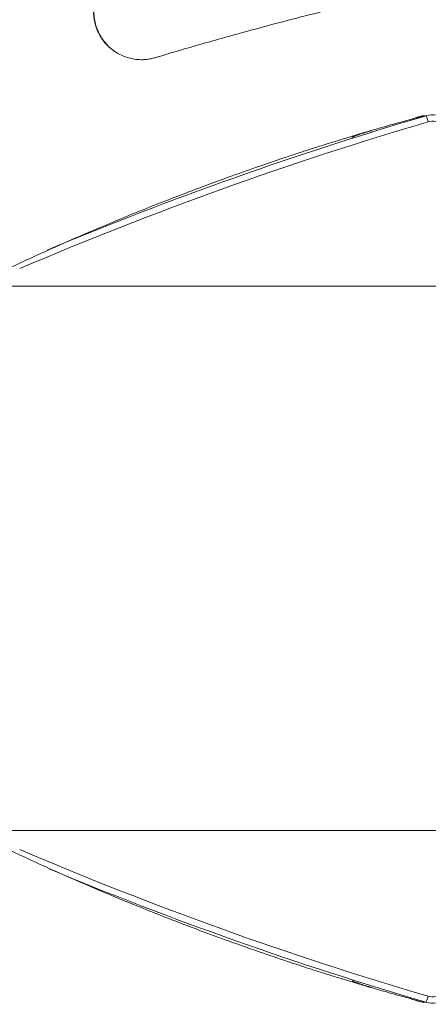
# Model space of a CAD drawing. Header units: millimetres. Extents: x -8 to 594, y 0 to 420.
# Tile 117 of 249: x 131 to 147, y 292 to 331. Entities that reach past the tile are written whole.
import ezdxf

# ---------------------------------------------------------------- set-up
doc = ezdxf.new("R2010")
doc.units = ezdxf.units.MM
doc.layers.add('1', color=7, linetype='Continuous', true_color=0xffffff)
doc.styles.add('Calibri', font='txt')
doc.dimstyles.get("Standard").update_dxf_attribs({"dimtxt": 0.18, "dimasz": 0.18, "dimexe": 0.18, "dimexo": 0.0625, "dimgap": 0.09, "dimtad": 0, "dimtih": 1, "dimtoh": 1, "dimdec": 4, "dimzin": 0, "dimdsep": 46, "dimtxsty": 'Standard', "dimcen": 0.09, "dimadec": 0, "dimazin": 0, "dimtfac": 1, "dimtdec": 4, "dimtofl": 0, "dimtmove": 0, "dimatfit": 3, "dimfxl": 0, "dimtolj": 1, "dimtzin": 0, "dimarcsym": 0})

# ---------------------------------------------------------------- blocks, each defined once
blk = doc.blocks.new('_U15')
at = {"layer": '1', "color": 18, "lineweight": 13}
for p, q in [((147.37, 320.701), (71.97, 320.701)), ((73.97, 320.701), (73.97, 316.719)), ((73.97, 299.148), (73.97, 303.129)), ((147.367, 299.148), (71.97, 299.148))]:
    blk.add_line(p, q, dxfattribs=at)
at = {"layer": '1', "color": 18}
for points in [[(73.97, 320.701), (74.908, 317.2), (73.033, 317.2)], [(73.97, 299.148), (73.033, 302.648), (74.908, 302.648)]]:
    blk.add_solid(points, dxfattribs=at)
at = {"layer": '1', "color": 18, "linetype": 'Continuous', "lineweight": 13, "char_height": 3.5, "attachment_point": 7, "line_spacing_factor": 1.399613, "style": 'Calibri'}
for s, insert in [('\\fCalibri|b0|i0;\\W1.0000;0.4', (70.831, 310.449)), ('\\fCalibri|b0|i0;\\W1.0000;CTRS', (80.981, 310.449)), ('\\fCalibri|b0|i0;\\W1.0000;FWD LIFT POINTS', (53.165, 303.405))]:
    blk.add_mtext(s, dxfattribs=dict(at, insert=insert))

msp = doc.modelspace()

# ---------------------------------------------------------------- linework, layer by layer
at = {"layer": '1', "color": 155, "linetype": 'Continuous', "lineweight": 13}
for p, q in [((146.731, 327.444), (146.579, 327.444)), ((146.731, 292.352), (146.579, 292.352))]:
    msp.add_line(p, q, dxfattribs=at)
at = {"layer": '1', "color": 155, "linetype": 'Continuous', "lineweight": 18}
for centre, major_axis, start_param, end_param in [((187.331, 188.849), (0, -144.43), 3.426817, 3.537118), ((187.178, 188.849), (0, 144.43), 0.285224, 0.288066), ((146.984, 326.58), (0, -0.9), 1.570796, 3.426817), ((187.331, 430.947), (0, -144.43), 5.888237, 5.997961), ((146.984, 293.216), (0, -0.9), 5.997961, 7.853982), ((187.178, 430.947), (0, 144.43), 2.853387, 2.856369)]:
    msp.add_ellipse(centre, major_axis=major_axis, ratio=0.999048, start_param=start_param, end_param=end_param, dxfattribs=at)
at = {"layer": '1', "color": 155, "linetype": 'Continuous', "lineweight": 13}
for centre, major_axis, ratio, start_param, end_param in [((146.801, 327.204), (-0.07, 0.24), 0.041857, 4.700105, 6.270901), ((187.342, 188.849), (0, 144.18), 0.999048, 0.285224, 0.404495), ((146.995, 326.58), (0, 0.65), 0.999048, 4.712389, 6.568409), ((144.695, 326.371), (0.131, -0.483), 0.042098, 2.883204, 3.06354), ((187.342, 430.947), (0, 144.18), 0.999048, 2.737098, 2.856369), ((146.995, 293.216), (0, 0.65), 0.999048, 2.856369, 4.712389), ((144.695, 293.424), (0.131, 0.483), 0.042098, 3.219645, 3.399982), ((146.801, 292.592), (0.07, 0.24), 0.041857, 3.153877, 4.724673)]:
    msp.add_ellipse(centre, major_axis=major_axis, ratio=ratio, start_param=start_param, end_param=end_param, dxfattribs=at)
at = {"layer": '1', "color": 155, "linetype": 'Continuous', "lineweight": 18}
for points, knots in [([(136.01, 329.744), (136.289, 329.828), (136.858, 329.998), (137.733, 330.252), (138.771, 330.548), (139.956, 330.875), (141.725, 331.347), (143.948, 331.908), (146.647, 332.539), (149.37, 333.123), (153.034, 333.84), (156.736, 334.46), (160.461, 334.978), (163.263, 335.316), (166.073, 335.602), (169.832, 335.915), (173.131, 336.097), (175.963, 336.189), (177.374, 336.221), (178.791, 336.241), (179.736, 336.243), (180.213, 336.244)], [0, 0, 0, 0, 0.020059, 0.040923, 0.062561, 0.094066, 0.124999, 0.187366, 0.249715, 0.312103, 0.374586, 0.499717, 0.562204, 0.624669, 0.687142, 0.749649, 0.874808, 0.906103, 0.937398, 0.968362, 1, 1, 1, 1]), ([(133.668, 332.136), (133.612, 331.963), (133.581, 331.786), (133.572, 331.426), (133.593, 331.248), (133.644, 331.054), (133.65, 331.033), (133.663, 330.991), (133.67, 330.97), (133.691, 330.909), (133.706, 330.868), (133.757, 330.748), (133.796, 330.67), (133.847, 330.586), (133.852, 330.577), (133.863, 330.559), (133.869, 330.55), (133.886, 330.524), (133.897, 330.506), (133.933, 330.454), (133.958, 330.421), (134.037, 330.322), (134.093, 330.26), (134.17, 330.187), (134.184, 330.174), (134.215, 330.146), (134.231, 330.133), (134.278, 330.093), (134.31, 330.068), (134.36, 330.031), (134.378, 330.019), (134.396, 330.006)], [0, 0, 0, 0, 0.215866, 0.215866, 0.431732, 0.431732, 0.458716, 0.458716, 0.485699, 0.485699, 0.539665, 0.539665, 0.647598, 0.647598, 0.66109, 0.66109, 0.674582, 0.674582, 0.701565, 0.701565, 0.755532, 0.755532, 0.863465, 0.863465, 0.890448, 0.890448, 0.917431, 0.917431, 0.971398, 0.971398, 1, 1, 1, 1]), ([(133.681, 332.135), (133.671, 332.1), (133.65, 332.031), (133.626, 331.925), (133.608, 331.818), (133.596, 331.711), (133.587, 331.549), (133.597, 331.332), (133.648, 331.068), (133.734, 330.817), (133.892, 330.507), (134.158, 330.174), (134.492, 329.929), (134.786, 329.791), (135.018, 329.716), (135.259, 329.672), (135.48, 329.662), (135.676, 329.674), (135.844, 329.699), (135.955, 329.729), (136.01, 329.744)], [0, 0, 0, 0, 0.025218, 0.050245, 0.075175, 0.100103, 0.125127, 0.187607, 0.250326, 0.312629, 0.375708, 0.50077, 0.625726, 0.688304, 0.750687, 0.813298, 0.874889, 0.917261, 0.958835, 1, 1, 1, 1]), ([(127.719, 320.18), (127.949, 320.3), (128.79, 320.73), (130.225, 321.417), (131.974, 322.22), (133.604, 322.931), (135.11, 323.558), (136.486, 324.106), (137.788, 324.603), (138.996, 325.047), (140.091, 325.434), (140.946, 325.726), (141.585, 325.938), (142.069, 326.095), (142.466, 326.222), (142.83, 326.337), (143.18, 326.446), (143.587, 326.571), (144.057, 326.713), (144.589, 326.87), (145.185, 327.042), (145.859, 327.232), (146.337, 327.363), (146.595, 327.432)], [0, 0, 0, 0, 0.039277, 0.142922, 0.239054, 0.327447, 0.408223, 0.481476, 0.547228, 0.614495, 0.671672, 0.718792, 0.747541, 0.77065, 0.793555, 0.808765, 0.826405, 0.847159, 0.871024, 0.897996, 0.928072, 0.961252, 1, 1, 1, 1]), ([(146.599, 292.362), (146.335, 292.433), (145.783, 292.584), (145.009, 292.803), (144.343, 292.998), (143.874, 293.138), (143.577, 293.228), (143.342, 293.3), (143.061, 293.387), (142.652, 293.514), (142.034, 293.711), (141.176, 293.992), (140.048, 294.376), (138.841, 294.804), (137.587, 295.268), (136.318, 295.755), (134.934, 296.31), (133.436, 296.937), (131.828, 297.641), (130.116, 298.431), (128.731, 299.095), (127.928, 299.506), (127.719, 299.615)], [0, 0, 0, 0, 0.03941, 0.082785, 0.11631, 0.139972, 0.153757, 0.161585, 0.175957, 0.196879, 0.224356, 0.271203, 0.329743, 0.400002, 0.460418, 0.527512, 0.601303, 0.681814, 0.76914, 0.863384, 0.964306, 1, 1, 1, 1])]:
    msp.add_open_spline(points, degree=3, knots=knots, dxfattribs=at)
msp.add_open_spline([(134.394, 330.007), (134.405, 330), (134.415, 329.993)], degree=2, dxfattribs=at)
at = {"layer": '1', "color": 155, "linetype": 'Continuous', "lineweight": 13}
for points, knots in [([(143.804, 326.589), (143.808, 326.591), (143.812, 326.595), (143.823, 326.602), (143.83, 326.605), (143.845, 326.613), (143.853, 326.617), (143.867, 326.624), (143.872, 326.626), (143.88, 326.63), (143.882, 326.631), (143.888, 326.633), (143.891, 326.634), (143.905, 326.64), (143.917, 326.645), (143.942, 326.656), (143.969, 326.666), (144, 326.677), (144.023, 326.686), (144.032, 326.689), (144.044, 326.693), (144.048, 326.695), (144.055, 326.697), (144.057, 326.698), (144.061, 326.699), (144.081, 326.706), (144.101, 326.713), (144.137, 326.725), (144.175, 326.738), (144.215, 326.75), (144.246, 326.76), (144.256, 326.763), (144.272, 326.768), (144.28, 326.77), (144.287, 326.773), (144.293, 326.774), (144.295, 326.775), (144.32, 326.782), (144.341, 326.789), (144.385, 326.802), (144.429, 326.815), (144.474, 326.827), (144.519, 326.84), (144.542, 326.846), (144.565, 326.853)], [0, 0, 0, 0, 0.0625, 0.0625, 0.125, 0.125, 0.1875, 0.1875, 0.21875, 0.21875, 0.234375, 0.234375, 0.25, 0.25, 0.3125, 0.3125, 0.375, 0.4375, 0.4375, 0.46875, 0.46875, 0.484375, 0.484375, 0.492188, 0.492188, 0.5, 0.5625, 0.5625, 0.625, 0.6875, 0.6875, 0.71875, 0.71875, 0.734375, 0.742187, 0.742187, 0.75, 0.75, 0.8125, 0.8125, 0.875, 0.9375, 0.9375, 1, 1, 1, 1]), ([(144.565, 292.943), (144.542, 292.949), (144.519, 292.956), (144.485, 292.965), (144.474, 292.968), (144.451, 292.975), (144.44, 292.978), (144.406, 292.988), (144.384, 292.994), (144.34, 293.007), (144.319, 293.013), (144.277, 293.026), (144.256, 293.033), (144.225, 293.042), (144.215, 293.046), (144.202, 293.05), (144.2, 293.05), (144.195, 293.052), (144.187, 293.054), (144.18, 293.057), (144.156, 293.065), (144.118, 293.077), (144.082, 293.089), (144.048, 293.101), (144.032, 293.107), (144.012, 293.114), (144.006, 293.116), (144, 293.118), (143.996, 293.12), (143.994, 293.12), (143.985, 293.124), (143.977, 293.127), (143.955, 293.135), (143.928, 293.146), (143.904, 293.156), (143.882, 293.165), (143.872, 293.17), (143.86, 293.175), (143.858, 293.176), (143.853, 293.178), (143.847, 293.182), (143.841, 293.185), (143.83, 293.19), (143.823, 293.194), (143.812, 293.201), (143.808, 293.204), (143.804, 293.207)], [0, 0, 0, 0, 0.0625, 0.0625, 0.09375, 0.09375, 0.125, 0.125, 0.1875, 0.1875, 0.25, 0.25, 0.3125, 0.3125, 0.34375, 0.34375, 0.351563, 0.351563, 0.359375, 0.375, 0.375, 0.4375, 0.5, 0.5, 0.5625, 0.5625, 0.578125, 0.585937, 0.585937, 0.59375, 0.59375, 0.625, 0.625, 0.6875, 0.75, 0.75, 0.8125, 0.8125, 0.828125, 0.828125, 0.84375, 0.875, 0.875, 0.9375, 0.9375, 1, 1, 1, 1])]:
    msp.add_open_spline(points, degree=3, knots=knots, dxfattribs=at)

# ---------------------------------------------------------------- dimensions: what is measured, and where the dimension line sits
at = {"layer": '1', "color": 18, "linetype": 'Continuous', "lineweight": 13}
dim = msp.add_linear_dim(base=(73.97, 320.701), p1=(147.367, 299.148), p2=(147.37, 320.701), angle=90, text=' <> \\fCalibri|b0|i0;\\C18;{\\H1.00x;\\fCalibri|b0|i0;CTRS\\fCalibri|b0|i0;}\\C18;\\P\\fCalibri|b0|i0;\\C18;{\\H1.00x;\\fCalibri|b0|i0;FWD LIFT POINTS\\fCalibri|b0|i0;}\\C18;', dimstyle='Standard', override={"dimtxt": 3.5, "dimasz": 3.5, "dimexe": 2, "dimexo": 0, "dimgap": 1.5, "dimtih": 1, "dimtoh": 1, "dimdec": 1, "dimlfac": 0.02, "dimdsep": 46, "dimlunit": 2, "dimtxsty": 'Calibri', "dimsah": 1, "dimse1": 0, "dimse2": 0, "dimsd1": 0, "dimsd2": 0, "dimclrd": 18, "dimclre": 18, "dimclrt": 18, "dimtol": 0, "dimtm": -0.1, "dimtfac": 1, "dimtdec": 2, "dimtofl": 1, "dimtmove": 0, "dimlwd": 13, "dimlwe": 13}, dxfattribs=at)
dim.commit()
dim.dimension.update_dxf_attribs({"geometry": '_U15', "text_midpoint": (73.97, 309.924), "dimtype": 160})

doc.saveas('drawing.dxf')
